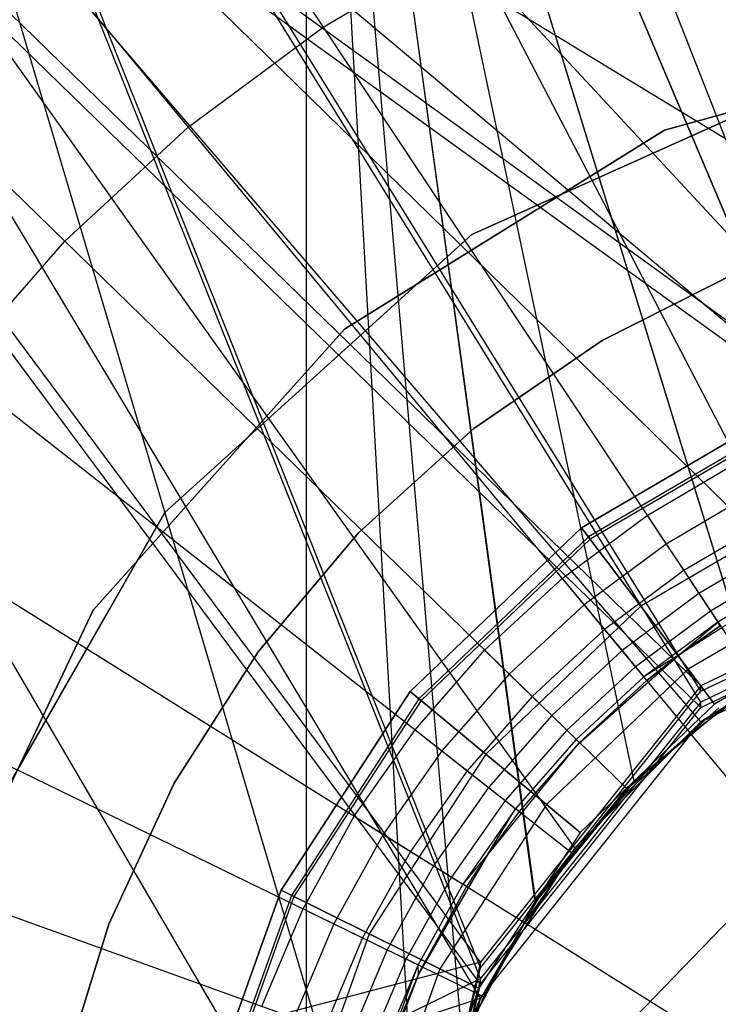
# Model space of a CAD drawing. Extents: x 0.1 to 16.1, y -3 to 3.
# Tile 38 of 65: x 7.636 to 7.9, y 0.128 to 0.5. Entities that reach past the tile are written whole.
import ezdxf

# ---------------------------------------------------------------- set-up
doc = ezdxf.new("R2010")
doc.units = 0
doc.header["$LTSCALE"] = 2.54
doc.layers.get('0').update_dxf_attribs({"color": 13, "linetype": 'CONTINUOUS'})

# ---------------------------------------------------------------- blocks, each defined once
blk = doc.blocks.new('DROPS_WOOD_D_PM_STL')
at = {"color": 0}
for p, q in [((7.80971, 0.14379, 16.34884), (7.31182, 0.81361, 16.38158)), ((7.31182, 0.81361, 16.38158), (7.89295, 0.24817, 16.34651)), ((8.14676, 0.3061, 16.34463), (7.31182, 0.81361, 16.38158)), ((8.14676, 0.3061, 16.34463), (7.31182, 0.81361, 16.38158)), ((8.01324, 0.3061, 16.34463), (7.31182, 0.81361, 16.38158)), ((8.01324, 0.3061, 16.34463), (7.31182, 0.81361, 16.38158)), ((7.31182, 0.81361, 16.38158), (7.89295, 0.24817, 16.34651)), ((7.80971, 0.14379, 16.34884), (7.31182, 0.81361, 16.38158)), ((7.80971, 0.14172, 20.35341), (7.54307, 0.81155, 20.38082)), ((7.54307, 0.81155, 20.38082), (7.78, 0.01156, 20.35547)), ((7.89295, 0.24611, 20.3487), (7.54307, 0.81155, 20.38082)), ((7.80971, 0.14172, 20.35341), (7.54307, 0.81155, 20.38082)), ((7.89295, 0.24611, 20.3487), (7.54307, 0.81155, 20.38082)), ((7.54307, 0.81155, 20.38082), (7.78, 0.01156, 20.35547)), ((8.01324, 0.29992, 28.3438), (7.54307, 0.80746, 28.30841)), ((8.01324, 0.29992, 28.3438), (7.54307, 0.80746, 28.30841)), ((7.89295, 0.24199, 28.33995), (7.54307, 0.80746, 28.30841)), ((7.80971, 0.13761, 28.33513), (7.54307, 0.80746, 28.30841)), ((7.89295, 0.24199, 28.33995), (7.54307, 0.80746, 28.30841)), ((7.80971, 0.13761, 28.33513), (7.54307, 0.80746, 28.30841)), ((7.80971, 0.13555, 32.3397), (7.31182, 0.8054, 32.30764)), ((7.31182, 0.8054, 32.30764), (7.78, 0.00538, 32.33857)), ((7.89295, 0.23993, 32.34214), (7.31182, 0.8054, 32.30764)), ((7.80971, 0.13555, 32.3397), (7.31182, 0.8054, 32.30764)), ((7.89295, 0.23993, 32.34214), (7.31182, 0.8054, 32.30764)), ((8.01324, 0.29786, 32.34407), (7.31182, 0.8054, 32.30764)), ((8.01324, 0.29786, 32.34407), (7.31182, 0.8054, 32.30764)), ((7.31182, 0.8054, 32.30764), (7.78, 0.00538, 32.33857)), ((7.94984, 0.27029, 32.35781), (7.40821, 0.8, 32.39413)), ((7.40821, 0.8, 32.39413), (8.01324, 0.29248, 32.35677)), ((7.40821, 0.8, 32.39413), (8.01324, 0.29248, 32.35677)), ((7.89295, 0.23455, 32.35932), (7.40821, 0.8, 32.39413)), ((7.94984, 0.27029, 32.35781), (7.40821, 0.8, 32.39413)), ((7.89295, 0.23455, 32.35932), (7.40821, 0.8, 32.39413)), ((7.84538, 0.18696, 32.36099), (7.40821, 0.8, 32.39413)), ((7.84538, 0.18696, 32.36099), (7.40821, 0.8, 32.39413)), ((7.80971, 0.13017, 32.36249), (7.40821, 0.8, 32.39413)), ((7.80971, 0.13017, 32.36249), (7.40821, 0.8, 32.39413)), ((7.91325, 0.24939, 20.85856), (7.74392, 0.8, 20.87076)), ((7.74392, 0.8, 20.87076), (7.96519, 0.27716, 20.85647)), ((7.74392, 0.8, 20.87076), (7.96519, 0.27716, 20.85647)), ((7.86787, 0.21213, 20.86102), (7.74392, 0.8, 20.87076)), ((7.91325, 0.24939, 20.85856), (7.74392, 0.8, 20.87076)), ((7.86787, 0.21213, 20.86102), (7.74392, 0.8, 20.87076)), ((7.83061, 0.16674, 20.86348), (7.74392, 0.8, 20.87076)), ((7.83061, 0.16674, 20.86348), (7.74392, 0.8, 20.87076)), ((7.80284, 0.11481, 20.86558), (7.74392, 0.8, 20.87076)), ((7.74392, 0.8, 27.83841), (7.78575, 0.05845, 27.8422)), ((7.74392, 0.8, 27.83841), (7.74392, 0, 27.83841)), ((7.80284, 0.11481, 27.84359), (7.74392, 0.8, 27.83841)), ((7.74392, 0.8, 27.83841), (7.78575, 0.05845, 27.8422)), ((7.83047, 0.16654, 27.84568), (7.74392, 0.8, 27.83841)), ((7.80284, 0.11481, 27.84359), (7.74392, 0.8, 27.83841)), ((7.83047, 0.16654, 27.84568), (7.74392, 0.8, 27.83841)), ((7.86787, 0.21213, 27.84815), (7.74392, 0.8, 27.83841)), ((7.86787, 0.21213, 27.84815), (7.74392, 0.8, 27.83841)), ((7.91324, 0.24938, 27.85061), (7.74392, 0.8, 27.83841)), ((7.96519, 0.27716, 27.8527), (7.74392, 0.8, 27.83841)), ((7.91324, 0.24938, 27.85061), (7.74392, 0.8, 27.83841)), ((7.96519, 0.27716, 27.8527), (7.74392, 0.8, 27.83841)), ((7.74392, 0.8, 20.87076), (7.74392, 0, 20.87076)), ((7.74392, 0.8, 20.87076), (7.74392, 0, 20.87076)), ((7.80284, 0.11481, 20.86558), (7.74392, 0.8, 20.87076)), ((7.74392, 0.8, 27.83841), (7.74392, 0, 27.83841)), ((7.58877, 0.7405, 2.286), (7.75035, 0.49692, 2.22278)), ((7.58877, 0.7405, 2.286), (7.75035, 0.49692, 2.22278)), ((7.51284, 0.68409, 2.286), (7.6994, 0.45907, 2.22278)), ((7.51284, 0.68409, 2.286), (7.6994, 0.45907, 2.22278)), ((7.44334, 0.61993, 2.286), (7.65276, 0.41601, 2.22278)), ((7.44334, 0.61993, 2.286), (7.65276, 0.41601, 2.22278)), ((7.86284, 0.55538, 2.22278), (7.9711, 0.27852, 2.19005)), ((7.86284, 0.55538, 2.22278), (7.9711, 0.27852, 2.19005)), ((7.75035, 0.49692, 2.22278), (7.80504, 0.52915, 2.22278)), ((7.75035, 0.49692, 2.22278), (7.80504, 0.52915, 2.22278)), ((7.80504, 0.52915, 2.22278), (7.94211, 0.26537, 2.19005)), ((7.80504, 0.52915, 2.22278), (7.94211, 0.26537, 2.19005)), ((7.6994, 0.45907, 2.22278), (7.75035, 0.49692, 2.22278)), ((7.6994, 0.45907, 2.22278), (7.75035, 0.49692, 2.22278)), ((7.75035, 0.49692, 2.22278), (7.91468, 0.24921, 2.19005)), ((7.75035, 0.49692, 2.22278), (7.91468, 0.24921, 2.19005)), ((8.01637, 0.49594, 213.39407), (7.87923, 0.45792, 213.39407)), ((7.87923, 0.45792, 213.47407), (8.01637, 0.49594, 213.47407)), ((7.87923, 0.45792, 213.47407), (8.01637, 0.49594, 213.47407)), ((8.01637, 0.49594, 213.39407), (7.87923, 0.45792, 213.39407)), ((7.80653, 0.41858, 16.033), (7.94926, 0.48261, 16.033)), ((7.94926, 0.48261, 15.973), (7.80653, 0.41858, 15.973)), ((7.80653, 0.41858, 16.033), (7.94926, 0.48261, 16.033)), ((7.94926, 0.48261, 15.973), (7.80653, 0.41858, 15.973)), ((7.65276, 0.41601, 2.22278), (7.6994, 0.45907, 2.22278)), ((7.65276, 0.41601, 2.22278), (7.6994, 0.45907, 2.22278)), ((7.6994, 0.45907, 2.22278), (7.88913, 0.23022, 2.19005)), ((7.6994, 0.45907, 2.22278), (7.88913, 0.23022, 2.19005)), ((7.75835, 0.38281, 213.47407), (7.87923, 0.45792, 213.47407)), ((7.87923, 0.45792, 213.39407), (7.75835, 0.38281, 213.39407)), ((7.75835, 0.38281, 213.47407), (7.87923, 0.45792, 213.47407)), ((7.87923, 0.45792, 213.39407), (7.75835, 0.38281, 213.39407)), ((7.87923, 0.45792, 213.39407), (7.87923, 0.45792, 213.47407)), ((7.87923, 0.45792, 213.39407), (7.87923, 0.45792, 213.47407)), ((7.69056, 0.31359, 16.033), (7.80653, 0.41858, 16.033)), ((7.80653, 0.41858, 15.973), (7.69056, 0.31359, 15.973)), ((7.69056, 0.31359, 16.033), (7.80653, 0.41858, 16.033)), ((7.80653, 0.41858, 15.973), (7.69056, 0.31359, 15.973)), ((7.80653, 0.41858, 16.033), (7.80653, 0.41858, 15.973)), ((7.80653, 0.41858, 16.033), (7.80653, 0.41858, 15.973)), ((7.61096, 0.36824, 2.22278), (7.65276, 0.41601, 2.22278)), ((7.61096, 0.36824, 2.22278), (7.65276, 0.41601, 2.22278)), ((7.65276, 0.41601, 2.22278), (7.86574, 0.20863, 2.19005)), ((7.65276, 0.41601, 2.22278), (7.86574, 0.20863, 2.19005)), ((7.90823, 0.40509, 28.35251), (7.85577, 0.37858, 28.35251)), ((7.85577, 0.37858, 27.85251), (7.90823, 0.40509, 27.85251)), ((7.90823, 0.40509, 28.35251), (7.85577, 0.37858, 28.35251)), ((7.85577, 0.37858, 27.85251), (7.90823, 0.40509, 27.85251)), ((7.90823, 0.40509, 20.86645), (7.85577, 0.37858, 20.86645)), ((7.85577, 0.37858, 20.36645), (7.90823, 0.40509, 20.36645)), ((7.90823, 0.40509, 20.86645), (7.85577, 0.37858, 20.86645)), ((7.85577, 0.37858, 20.36645), (7.90823, 0.40509, 20.36645)), ((7.75835, 0.38281, 213.39407), (7.66353, 0.27668, 213.39407)), ((7.66353, 0.27668, 213.47407), (7.75835, 0.38281, 213.47407)), ((7.66353, 0.27668, 213.47407), (7.75835, 0.38281, 213.47407)), ((7.75835, 0.38281, 213.39407), (7.66353, 0.27668, 213.39407)), ((7.75835, 0.38281, 213.39407), (7.75835, 0.38281, 213.47407)), ((7.75835, 0.38281, 213.39407), (7.75835, 0.38281, 213.47407)), ((7.85577, 0.37858, 28.35251), (7.80731, 0.34531, 28.35251)), ((7.80731, 0.34531, 27.85251), (7.85577, 0.37858, 27.85251)), ((7.85577, 0.37858, 28.35251), (7.80731, 0.34531, 28.35251)), ((7.80731, 0.34531, 27.85251), (7.85577, 0.37858, 27.85251)), ((7.85577, 0.37858, 20.86645), (7.80731, 0.34531, 20.86645)), ((7.80731, 0.34531, 20.36645), (7.85577, 0.37858, 20.36645)), ((7.85577, 0.37858, 20.86645), (7.80731, 0.34531, 20.86645)), ((7.80731, 0.34531, 20.36645), (7.85577, 0.37858, 20.36645)), ((7.85577, 0.37858, 28.35251), (7.85577, 0.37858, 27.85251)), ((7.85577, 0.37858, 28.35251), (7.85577, 0.37858, 27.85251)), ((7.85577, 0.37858, 20.86645), (7.85577, 0.37858, 20.36645)), ((7.85577, 0.37858, 20.86645), (7.85577, 0.37858, 20.36645)), ((7.61096, 0.36824, 2.22278), (7.84478, 0.18467, 2.19005)), ((7.61096, 0.36824, 2.22278), (7.84478, 0.18467, 2.19005)), ((7.84796, 0.30784, 213.38308), (7.92521, 0.35306, 213.38308)), ((7.92521, 0.35306, 213.30308), (7.84796, 0.30784, 213.30308)), ((7.84796, 0.30784, 213.47407), (7.92521, 0.35306, 213.47407)), ((7.92521, 0.35306, 213.30308), (7.84796, 0.30784, 213.30308)), ((7.84796, 0.30784, 213.47407), (7.92521, 0.35306, 213.47407)), ((7.92521, 0.35306, 213.39407), (7.84796, 0.30784, 213.39407)), ((7.92521, 0.35306, 213.39407), (7.84796, 0.30784, 213.39407)), ((7.84796, 0.30784, 213.38308), (7.92521, 0.35306, 213.38308)), ((7.92693, 0.34912, 213.39202), (7.85055, 0.30441, 213.39202)), ((7.92693, 0.34912, 213.39202), (7.85055, 0.30441, 213.39202)), ((7.92736, 0.34815, 213.38735), (7.85119, 0.30356, 213.38735)), ((7.92736, 0.34815, 213.38735), (7.85119, 0.30356, 213.38735)), ((7.80731, 0.34531, 28.35251), (7.76372, 0.30588, 28.35251)), ((7.76372, 0.30588, 27.85251), (7.80731, 0.34531, 27.85251)), ((7.80731, 0.34531, 28.35251), (7.76372, 0.30588, 28.35251)), ((7.76372, 0.30588, 27.85251), (7.80731, 0.34531, 27.85251)), ((7.80731, 0.34531, 20.86645), (7.76372, 0.30588, 20.86645)), ((7.76372, 0.30588, 20.36645), (7.80731, 0.34531, 20.36645)), ((7.80731, 0.34531, 20.86645), (7.76372, 0.30588, 20.86645)), ((7.76372, 0.30588, 20.36645), (7.80731, 0.34531, 20.36645)), ((7.80731, 0.34531, 28.35251), (7.80731, 0.34531, 27.85251)), ((7.80731, 0.34531, 28.35251), (7.80731, 0.34531, 27.85251)), ((7.80731, 0.34531, 20.86645), (7.80731, 0.34531, 20.36645)), ((7.80731, 0.34531, 20.86645), (7.80731, 0.34531, 20.36645)), ((7.8727, 0.31249, 16.33972), (7.90709, 0.33276, 16.33972)), ((7.8727, 0.31249, 16.33972), (7.90709, 0.33276, 16.33972)), ((7.91306, 0.32127, 16.33802), (7.87985, 0.30171, 16.33802)), ((7.91306, 0.32127, 16.33802), (7.87985, 0.30171, 16.33802)), ((7.57448, 0.3163, 2.22278), (7.82648, 0.15863, 2.19005)), ((7.57448, 0.3163, 2.22278), (7.82648, 0.15863, 2.19005)), ((7.9401, 0.31908, 213.31155), (7.87029, 0.27822, 213.31155)), ((7.9401, 0.31908, 213.31155), (7.87029, 0.27822, 213.31155)), ((7.9401, 0.31908, 213.4656), (7.87029, 0.27822, 213.4656)), ((7.9401, 0.31908, 213.4656), (7.87029, 0.27822, 213.4656)), ((7.61272, 0.1779, 16.033), (7.69056, 0.31359, 16.033)), ((7.69056, 0.31359, 15.973), (7.61272, 0.1779, 15.973)), ((7.61272, 0.1779, 16.033), (7.69056, 0.31359, 16.033)), ((7.69056, 0.31359, 15.973), (7.61272, 0.1779, 15.973)), ((7.69056, 0.31359, 16.033), (7.69056, 0.31359, 15.973)), ((7.69056, 0.31359, 16.033), (7.69056, 0.31359, 15.973)), ((7.84066, 0.28869, 16.33972), (7.8727, 0.31249, 16.33972)), ((7.84066, 0.28869, 16.33972), (7.8727, 0.31249, 16.33972)), ((7.8727, 0.31249, 16.33972), (7.87985, 0.30171, 16.33802)), ((7.8727, 0.31249, 16.33972), (7.87985, 0.30171, 16.33802)), ((7.91862, 0.31057, 16.33303), (7.88652, 0.29166, 16.33303)), ((7.91862, 0.31057, 16.33303), (7.88652, 0.29166, 16.33303)), ((7.76372, 0.30588, 28.35251), (7.72577, 0.261, 28.35251)), ((7.72577, 0.261, 27.85251), (7.76372, 0.30588, 27.85251)), ((7.76372, 0.30588, 28.35251), (7.72577, 0.261, 28.35251)), ((7.72577, 0.261, 27.85251), (7.76372, 0.30588, 27.85251)), ((7.76372, 0.30588, 20.86645), (7.72577, 0.261, 20.86645)), ((7.72577, 0.261, 20.36645), (7.76372, 0.30588, 20.36645)), ((7.76372, 0.30588, 20.86645), (7.72577, 0.261, 20.86645)), ((7.72577, 0.261, 20.36645), (7.76372, 0.30588, 20.36645)), ((7.76372, 0.30588, 28.35251), (7.76372, 0.30588, 27.85251)), ((7.76372, 0.30588, 28.35251), (7.76372, 0.30588, 27.85251)), ((7.76372, 0.30588, 20.86645), (7.76372, 0.30588, 20.36645)), ((7.76372, 0.30588, 20.86645), (7.76372, 0.30588, 20.36645)), ((7.78322, 0.24603, 213.38308), (7.84796, 0.30784, 213.38308)), ((7.84796, 0.30784, 213.30308), (7.78322, 0.24603, 213.30308)), ((7.78322, 0.24603, 213.47407), (7.84796, 0.30784, 213.47407)), ((7.84796, 0.30784, 213.30308), (7.78322, 0.24603, 213.30308)), ((7.78322, 0.24603, 213.47407), (7.84796, 0.30784, 213.47407)), ((7.84796, 0.30784, 213.39407), (7.78322, 0.24603, 213.39407)), ((7.84796, 0.30784, 213.39407), (7.78322, 0.24603, 213.39407)), ((7.78322, 0.24603, 213.38308), (7.84796, 0.30784, 213.38308)), ((7.87029, 0.27822, 213.31155), (7.84796, 0.30784, 213.30308)), ((7.87029, 0.27822, 213.31155), (7.84796, 0.30784, 213.30308)), ((7.84796, 0.30784, 213.47407), (7.87029, 0.27822, 213.4656)), ((7.84796, 0.30784, 213.47407), (7.87029, 0.27822, 213.4656)), ((7.84796, 0.30784, 213.39407), (7.85055, 0.30441, 213.39202)), ((7.84796, 0.30784, 213.39407), (7.85055, 0.30441, 213.39202)), ((7.85119, 0.30356, 213.38735), (7.84796, 0.30784, 213.38308)), ((7.85119, 0.30356, 213.38735), (7.84796, 0.30784, 213.38308)), ((8.01324, 0.3061, 16.34463), (7.89295, 0.24817, 16.34651)), ((8.01324, 0.3061, 16.34463), (7.89295, 0.24817, 16.34651)), ((7.85055, 0.30441, 213.39202), (7.78653, 0.24329, 213.39202)), ((7.85055, 0.30441, 213.39202), (7.78653, 0.24329, 213.39202)), ((7.85119, 0.30356, 213.38735), (7.78735, 0.24261, 213.38735)), ((7.85119, 0.30356, 213.38735), (7.78735, 0.24261, 213.38735)), ((7.87985, 0.30171, 16.33802), (7.84892, 0.27873, 16.33802)), ((7.87985, 0.30171, 16.33802), (7.84892, 0.27873, 16.33802)), ((7.85055, 0.30441, 213.39202), (7.85119, 0.30356, 213.38735)), ((7.85055, 0.30441, 213.39202), (7.85119, 0.30356, 213.38735)), ((7.87985, 0.30171, 16.33802), (7.88652, 0.29166, 16.33303)), ((7.87985, 0.30171, 16.33802), (7.88652, 0.29166, 16.33303)), ((7.92339, 0.30138, 16.32508), (7.89224, 0.28303, 16.32508)), ((7.92339, 0.30138, 16.32508), (7.89224, 0.28303, 16.32508)), ((7.89295, 0.24611, 20.3487), (8.01324, 0.30404, 20.34491)), ((7.89295, 0.24611, 20.3487), (8.01324, 0.30404, 20.34491)), ((8.01324, 0.29992, 28.3438), (7.89295, 0.24199, 28.33995)), ((8.01324, 0.29992, 28.3438), (7.89295, 0.24199, 28.33995)), ((7.89295, 0.23993, 32.34214), (8.01324, 0.29786, 32.34407)), ((7.89295, 0.23993, 32.34214), (8.01324, 0.29786, 32.34407)), ((7.92706, 0.29433, 16.31472), (7.89664, 0.27641, 16.31472)), ((7.92706, 0.29433, 16.31472), (7.89664, 0.27641, 16.31472)), ((7.88652, 0.29166, 16.33303), (7.85661, 0.26944, 16.33303)), ((7.88652, 0.29166, 16.33303), (7.85661, 0.26944, 16.33303)), ((7.88652, 0.29166, 16.33303), (7.89224, 0.28303, 16.32508)), ((7.88652, 0.29166, 16.33303), (7.89224, 0.28303, 16.32508)), ((7.95205, 0.29184, 213.33528), (7.8882, 0.25446, 213.33528)), ((7.95205, 0.29184, 213.33528), (7.8882, 0.25446, 213.33528)), ((7.95205, 0.29184, 213.44189), (7.8882, 0.25446, 213.44189)), ((7.95205, 0.29184, 213.44189), (7.8882, 0.25446, 213.44189)), ((7.89295, 0.23455, 38.3564), (8.01324, 0.29248, 38.3564)), ((7.89295, 0.23455, 38.3564), (8.01324, 0.29248, 38.3564)), ((7.81133, 0.26161, 16.33972), (7.84066, 0.28869, 16.33972)), ((7.81133, 0.26161, 16.33972), (7.84066, 0.28869, 16.33972)), ((7.84066, 0.28869, 16.33972), (7.84892, 0.27873, 16.33802)), ((7.84066, 0.28869, 16.33972), (7.84892, 0.27873, 16.33802)), ((7.92896, 0.28777, 16.03972), (7.88476, 0.25982, 16.03972)), ((7.92896, 0.28777, 16.03972), (7.88476, 0.25982, 16.03972)), ((7.92936, 0.2899, 16.30267), (7.8994, 0.27225, 16.30267)), ((7.92936, 0.2899, 16.30267), (7.8994, 0.27225, 16.30267)), ((7.89224, 0.28303, 16.32508), (7.86322, 0.26147, 16.32508)), ((7.89224, 0.28303, 16.32508), (7.86322, 0.26147, 16.32508)), ((7.89224, 0.28303, 16.32508), (7.89664, 0.27641, 16.31472)), ((7.89224, 0.28303, 16.32508), (7.89664, 0.27641, 16.31472)), ((7.66353, 0.27668, 213.39407), (7.60245, 0.14814, 213.39407)), ((7.60245, 0.14814, 213.47407), (7.66353, 0.27668, 213.47407)), ((7.60245, 0.14814, 213.47407), (7.66353, 0.27668, 213.47407)), ((7.66353, 0.27668, 213.39407), (7.60245, 0.14814, 213.39407)), ((7.66353, 0.27668, 213.39407), (7.66353, 0.27668, 213.47407)), ((7.66353, 0.27668, 213.39407), (7.66353, 0.27668, 213.47407)), ((7.87029, 0.27822, 213.31155), (7.81178, 0.22236, 213.31155)), ((7.87029, 0.27822, 213.31155), (7.81178, 0.22236, 213.31155)), ((7.87029, 0.27822, 213.4656), (7.81178, 0.22236, 213.4656)), ((7.87029, 0.27822, 213.4656), (7.81178, 0.22236, 213.4656)), ((7.84892, 0.27873, 16.33802), (7.8206, 0.25258, 16.33802)), ((7.84892, 0.27873, 16.33802), (7.8206, 0.25258, 16.33802)), ((7.84892, 0.27873, 16.33802), (7.85661, 0.26944, 16.33303)), ((7.84892, 0.27873, 16.33802), (7.85661, 0.26944, 16.33303)), ((7.89664, 0.27641, 16.31472), (7.8683, 0.25535, 16.31472)), ((7.89664, 0.27641, 16.31472), (7.8683, 0.25535, 16.31472)), ((7.8882, 0.25446, 213.33528), (7.87029, 0.27822, 213.31155)), ((7.8882, 0.25446, 213.33528), (7.87029, 0.27822, 213.31155)), ((7.87029, 0.27822, 213.4656), (7.8882, 0.25446, 213.44189)), ((7.87029, 0.27822, 213.4656), (7.8882, 0.25446, 213.44189)), ((7.89664, 0.27641, 16.31472), (7.8994, 0.27225, 16.30267)), ((7.89664, 0.27641, 16.31472), (7.8994, 0.27225, 16.30267)), ((7.95868, 0.27672, 213.36956), (7.89813, 0.24128, 213.36956)), ((7.95868, 0.27672, 213.36956), (7.89813, 0.24128, 213.36956)), ((7.95868, 0.27672, 213.40759), (7.89813, 0.24128, 213.40759)), ((7.95868, 0.27672, 213.40759), (7.89813, 0.24128, 213.40759)), ((7.8994, 0.27225, 16.30267), (7.87148, 0.25151, 16.30267)), ((7.8994, 0.27225, 16.30267), (7.87148, 0.25151, 16.30267)), ((7.88476, 0.25982, 16.28972), (7.8994, 0.27225, 16.30267)), ((7.88476, 0.25982, 16.28972), (7.8994, 0.27225, 16.30267)), ((7.90034, 0.27083, 16.28972), (7.8994, 0.27225, 16.30267)), ((7.90034, 0.27083, 16.28972), (7.8994, 0.27225, 16.30267)), ((7.85661, 0.26944, 16.33303), (7.82924, 0.24417, 16.33303)), ((7.85661, 0.26944, 16.33303), (7.82924, 0.24417, 16.33303)), ((7.85661, 0.26944, 16.33303), (7.86322, 0.26147, 16.32508)), ((7.85661, 0.26944, 16.33303), (7.86322, 0.26147, 16.32508)), ((7.88476, 0.25982, 16.03972), (7.90034, 0.27083, 16.28972)), ((7.90034, 0.27083, 16.28972), (7.88476, 0.25982, 16.28972)), ((7.88476, 0.25982, 16.03972), (7.90034, 0.27083, 16.28972)), ((7.90034, 0.27083, 16.28972), (7.88476, 0.25982, 16.28972)), ((7.94984, 0.27029, 32.35781), (7.89295, 0.23455, 32.35932)), ((7.89295, 0.23455, 38.3564), (7.94984, 0.27029, 32.35781)), ((7.89295, 0.23455, 38.3564), (7.94984, 0.27029, 32.35781)), ((7.94984, 0.27029, 32.35781), (7.89295, 0.23455, 32.35932)), ((7.54372, 0.26078, 2.22278), (7.81105, 0.13078, 2.19005)), ((7.54372, 0.26078, 2.22278), (7.81105, 0.13078, 2.19005)), ((7.72577, 0.261, 28.35251), (7.69414, 0.21146, 28.35251)), ((7.69414, 0.21146, 27.85251), (7.72577, 0.261, 27.85251)), ((7.72577, 0.261, 28.35251), (7.69414, 0.21146, 28.35251)), ((7.69414, 0.21146, 27.85251), (7.72577, 0.261, 27.85251)), ((7.72577, 0.261, 20.86645), (7.69414, 0.21146, 20.86645)), ((7.69414, 0.21146, 20.36645), (7.72577, 0.261, 20.36645)), ((7.72577, 0.261, 20.86645), (7.69414, 0.21146, 20.86645)), ((7.69414, 0.21146, 20.36645), (7.72577, 0.261, 20.36645)), ((7.72577, 0.261, 28.35251), (7.72577, 0.261, 27.85251)), ((7.72577, 0.261, 28.35251), (7.72577, 0.261, 27.85251)), ((7.72577, 0.261, 20.86645), (7.72577, 0.261, 20.36645)), ((7.72577, 0.261, 20.86645), (7.72577, 0.261, 20.36645)), ((7.78504, 0.23157, 16.33972), (7.81133, 0.26161, 16.33972)), ((7.78504, 0.23157, 16.33972), (7.81133, 0.26161, 16.33972)), ((7.81133, 0.26161, 16.33972), (7.8206, 0.25258, 16.33802)), ((7.81133, 0.26161, 16.33972), (7.8206, 0.25258, 16.33802)), ((7.86322, 0.26147, 16.32508), (7.83666, 0.23695, 16.32508)), ((7.86322, 0.26147, 16.32508), (7.83666, 0.23695, 16.32508)), ((7.86322, 0.26147, 16.32508), (7.8683, 0.25535, 16.31472)), ((7.86322, 0.26147, 16.32508), (7.8683, 0.25535, 16.31472)), ((7.88476, 0.25982, 16.03972), (7.84561, 0.22514, 16.03972)), ((7.88476, 0.25982, 16.03972), (7.84561, 0.22514, 16.03972)), ((7.84715, 0.22673, 16.28972), (7.88476, 0.25982, 16.03972)), ((7.84715, 0.22673, 16.28972), (7.88476, 0.25982, 16.03972)), ((7.88476, 0.25982, 16.28972), (7.87148, 0.25151, 16.30267)), ((7.88476, 0.25982, 16.28972), (7.87148, 0.25151, 16.30267)), ((7.88476, 0.25982, 16.28972), (7.87257, 0.2502, 16.28972)), ((7.87257, 0.2502, 16.28972), (7.88476, 0.25982, 16.03972)), ((7.87257, 0.2502, 16.28972), (7.88476, 0.25982, 16.03972)), ((7.88476, 0.25982, 16.28972), (7.87257, 0.2502, 16.28972)), ((7.88476, 0.25982, 16.03972), (7.88476, 0.25982, 16.28972)), ((7.88476, 0.25982, 16.03972), (7.88476, 0.25982, 16.28972)), ((7.8882, 0.25446, 213.33528), (7.83468, 0.20337, 213.33528)), ((7.8882, 0.25446, 213.33528), (7.83468, 0.20337, 213.33528)), ((7.8882, 0.25446, 213.44189), (7.83468, 0.20337, 213.44189)), ((7.8882, 0.25446, 213.44189), (7.83468, 0.20337, 213.44189)), ((7.8683, 0.25535, 16.31472), (7.84235, 0.2314, 16.31472)), ((7.8683, 0.25535, 16.31472), (7.84235, 0.2314, 16.31472)), ((7.8683, 0.25535, 16.31472), (7.87148, 0.25151, 16.30267)), ((7.8683, 0.25535, 16.31472), (7.87148, 0.25151, 16.30267)), ((7.89813, 0.24128, 213.36956), (7.8882, 0.25446, 213.33528)), ((7.89813, 0.24128, 213.36956), (7.8882, 0.25446, 213.33528)), ((7.8882, 0.25446, 213.44189), (7.89813, 0.24128, 213.40759)), ((7.8882, 0.25446, 213.44189), (7.89813, 0.24128, 213.40759)), ((7.8206, 0.25258, 16.33802), (7.79522, 0.22358, 16.33802)), ((7.8206, 0.25258, 16.33802), (7.79522, 0.22358, 16.33802)), ((7.8206, 0.25258, 16.33802), (7.82924, 0.24417, 16.33303)), ((7.8206, 0.25258, 16.33802), (7.82924, 0.24417, 16.33303)), ((7.87148, 0.25151, 16.30267), (7.84593, 0.22792, 16.30267)), ((7.87148, 0.25151, 16.30267), (7.84593, 0.22792, 16.30267)), ((7.87257, 0.2502, 16.28972), (7.84715, 0.22673, 16.28972)), ((7.87257, 0.2502, 16.28972), (7.84715, 0.22673, 16.28972)), ((7.91325, 0.24939, 20.85856), (7.86787, 0.21213, 20.86102)), ((7.91325, 0.24939, 20.85856), (7.86787, 0.21213, 20.86102)), ((7.86787, 0.21213, 27.84815), (7.91324, 0.24938, 27.85061)), ((7.86787, 0.21213, 27.84815), (7.91324, 0.24938, 27.85061)), ((7.87257, 0.2502, 16.28972), (7.87148, 0.25151, 16.30267)), ((7.87257, 0.2502, 16.28972), (7.87148, 0.25151, 16.30267)), ((7.88913, 0.23022, 2.19005), (7.91468, 0.24921, 2.19005)), ((7.88913, 0.23022, 2.19005), (7.91468, 0.24921, 2.19005)), ((7.73448, 0.17096, 213.38308), (7.78322, 0.24603, 213.38308)), ((7.78322, 0.24603, 213.30308), (7.73448, 0.17096, 213.30308)), ((7.73448, 0.17096, 213.47407), (7.78322, 0.24603, 213.47407)), ((7.78322, 0.24603, 213.30308), (7.73448, 0.17096, 213.30308)), ((7.73448, 0.17096, 213.47407), (7.78322, 0.24603, 213.47407)), ((7.78322, 0.24603, 213.39407), (7.73448, 0.17096, 213.39407)), ((7.78322, 0.24603, 213.39407), (7.73448, 0.17096, 213.39407)), ((7.73448, 0.17096, 213.38308), (7.78322, 0.24603, 213.38308)), ((7.81178, 0.22236, 213.31155), (7.78322, 0.24603, 213.30308)), ((7.81178, 0.22236, 213.31155), (7.78322, 0.24603, 213.30308)), ((7.78322, 0.24603, 213.47407), (7.81178, 0.22236, 213.4656)), ((7.78322, 0.24603, 213.47407), (7.81178, 0.22236, 213.4656)), ((7.78653, 0.24329, 213.39202), (7.78322, 0.24603, 213.39407)), ((7.78653, 0.24329, 213.39202), (7.78322, 0.24603, 213.39407)), ((7.78322, 0.24603, 213.38308), (7.78735, 0.24261, 213.38735)), ((7.78322, 0.24603, 213.38308), (7.78735, 0.24261, 213.38735)), ((7.89295, 0.24817, 16.34651), (7.80971, 0.14379, 16.34884)), ((7.89295, 0.24817, 16.34651), (7.80971, 0.14379, 16.34884)), ((7.80971, 0.14172, 20.35341), (7.89295, 0.24611, 20.3487)), ((7.80971, 0.14172, 20.35341), (7.89295, 0.24611, 20.3487)), ((7.89295, 0.24611, 20.3487), (7.89295, 0.24817, 16.34651)), ((7.89295, 0.24611, 20.3487), (7.89295, 0.24817, 16.34651)), ((7.78653, 0.24329, 213.39202), (7.73833, 0.16905, 213.39202)), ((7.78653, 0.24329, 213.39202), (7.73833, 0.16905, 213.39202)), ((7.78735, 0.24261, 213.38735), (7.73929, 0.16858, 213.38735)), ((7.78735, 0.24261, 213.38735), (7.73929, 0.16858, 213.38735)), ((7.78735, 0.24261, 213.38735), (7.78653, 0.24329, 213.39202)), ((7.78735, 0.24261, 213.38735), (7.78653, 0.24329, 213.39202)), ((7.82924, 0.24417, 16.33303), (7.80471, 0.21613, 16.33303)), ((7.82924, 0.24417, 16.33303), (7.80471, 0.21613, 16.33303)), ((7.89295, 0.24199, 28.33995), (7.80971, 0.13761, 28.33513)), ((7.89295, 0.24199, 28.33995), (7.80971, 0.13761, 28.33513)), ((7.82924, 0.24417, 16.33303), (7.83666, 0.23695, 16.32508)), ((7.82924, 0.24417, 16.33303), (7.83666, 0.23695, 16.32508)), ((7.89295, 0.23993, 32.34214), (7.89295, 0.24199, 28.33995)), ((7.89295, 0.23993, 32.34214), (7.89295, 0.24199, 28.33995)), ((7.80971, 0.13555, 32.3397), (7.89295, 0.23993, 32.34214)), ((7.80971, 0.13555, 32.3397), (7.89295, 0.23993, 32.34214)), ((7.89813, 0.24128, 213.36956), (7.84739, 0.19283, 213.36956)), ((7.89813, 0.24128, 213.40759), (7.84739, 0.19283, 213.40759)), ((7.89813, 0.24128, 213.36956), (7.84739, 0.19283, 213.36956)), ((7.89813, 0.24128, 213.40759), (7.84739, 0.19283, 213.40759)), ((7.86364, 0.20782, 28.35251), (7.89978, 0.23983, 28.35251)), ((7.89978, 0.23983, 27.85251), (7.86364, 0.20782, 27.85251)), ((7.89978, 0.23983, 27.85251), (7.86364, 0.20782, 27.85251)), ((7.86364, 0.20782, 28.35251), (7.89978, 0.23983, 28.35251)), ((7.86364, 0.20782, 20.86645), (7.89978, 0.23983, 20.86645)), ((7.89978, 0.23983, 20.36645), (7.86364, 0.20782, 20.36645)), ((7.89978, 0.23983, 20.36645), (7.86364, 0.20782, 20.36645)), ((7.86364, 0.20782, 20.86645), (7.89978, 0.23983, 20.86645)), ((7.89813, 0.24128, 213.40759), (7.89813, 0.24128, 213.36956)), ((7.89813, 0.24128, 213.40759), (7.89813, 0.24128, 213.36956)), ((7.80971, 0.13017, 38.3564), (7.89295, 0.23455, 38.3564)), ((7.80971, 0.13017, 32.36249), (7.89295, 0.23455, 38.3564)), ((7.80971, 0.13017, 38.3564), (7.89295, 0.23455, 38.3564)), ((7.80971, 0.13017, 32.36249), (7.89295, 0.23455, 38.3564)), ((7.83666, 0.23695, 16.32508), (7.81285, 0.20974, 16.32508)), ((7.83666, 0.23695, 16.32508), (7.81285, 0.20974, 16.32508)), ((7.83666, 0.23695, 16.32508), (7.84235, 0.2314, 16.31472)), ((7.83666, 0.23695, 16.32508), (7.84235, 0.2314, 16.31472)), ((7.89295, 0.23455, 32.35932), (7.84538, 0.18696, 32.36099)), ((7.84538, 0.18696, 32.36099), (7.89295, 0.23455, 38.3564)), ((7.84538, 0.18696, 32.36099), (7.89295, 0.23455, 38.3564)), ((7.89295, 0.23455, 32.35932), (7.84538, 0.18696, 32.36099)), ((7.89295, 0.23455, 38.3564), (7.89295, 0.23455, 32.35932)), ((7.89295, 0.23455, 38.3564), (7.89295, 0.23455, 32.35932)), ((7.7621, 0.19891, 16.33972), (7.78504, 0.23157, 16.33972)), ((7.7621, 0.19891, 16.33972), (7.78504, 0.23157, 16.33972)), ((7.78504, 0.23157, 16.33972), (7.79522, 0.22358, 16.33802)), ((7.78504, 0.23157, 16.33972), (7.79522, 0.22358, 16.33802)), ((7.84235, 0.2314, 16.31472), (7.8191, 0.20483, 16.31472)), ((7.84235, 0.2314, 16.31472), (7.8191, 0.20483, 16.31472)), ((7.84235, 0.2314, 16.31472), (7.84593, 0.22792, 16.30267)), ((7.84235, 0.2314, 16.31472), (7.84593, 0.22792, 16.30267)), ((7.84593, 0.22792, 16.30267), (7.82303, 0.20175, 16.30267)), ((7.84593, 0.22792, 16.30267), (7.82303, 0.20175, 16.30267)), ((7.84715, 0.22673, 16.28972), (7.84593, 0.22792, 16.30267)), ((7.84715, 0.22673, 16.28972), (7.84593, 0.22792, 16.30267)), ((7.86574, 0.20863, 2.19005), (7.88913, 0.23022, 2.19005)), ((7.86574, 0.20863, 2.19005), (7.88913, 0.23022, 2.19005)), ((8.08, 0, 2.18815), (7.88913, 0.23022, 2.19005)), ((8.08, 0, 2.18815), (7.88913, 0.23022, 2.19005)), ((7.79522, 0.22358, 16.33802), (7.77307, 0.19204, 16.33802)), ((7.79522, 0.22358, 16.33802), (7.77307, 0.19204, 16.33802)), ((7.79522, 0.22358, 16.33802), (7.80471, 0.21613, 16.33303)), ((7.79522, 0.22358, 16.33802), (7.80471, 0.21613, 16.33303)), ((7.84561, 0.22514, 16.03972), (7.81253, 0.18462, 16.03972)), ((7.84561, 0.22514, 16.03972), (7.81253, 0.18462, 16.03972)), ((7.84715, 0.22673, 16.28972), (7.82437, 0.2007, 16.28972)), ((7.84715, 0.22673, 16.28972), (7.82437, 0.2007, 16.28972)), ((7.84561, 0.22514, 16.03972), (7.82437, 0.2007, 16.28972)), ((7.84561, 0.22514, 16.03972), (7.82437, 0.2007, 16.28972)), ((7.84715, 0.22673, 16.28972), (7.84561, 0.22514, 16.03972)), ((7.84715, 0.22673, 16.28972), (7.84561, 0.22514, 16.03972)), ((7.81178, 0.22236, 213.31155), (7.76773, 0.15451, 213.31155)), ((7.81178, 0.22236, 213.31155), (7.76773, 0.15451, 213.31155)), ((7.81178, 0.22236, 213.4656), (7.76773, 0.15451, 213.4656)), ((7.81178, 0.22236, 213.4656), (7.76773, 0.15451, 213.4656)), ((7.83468, 0.20337, 213.33528), (7.81178, 0.22236, 213.31155)), ((7.83468, 0.20337, 213.33528), (7.81178, 0.22236, 213.31155)), ((7.81178, 0.22236, 213.4656), (7.83468, 0.20337, 213.44189)), ((7.81178, 0.22236, 213.4656), (7.83468, 0.20337, 213.44189)), ((7.80471, 0.21613, 16.33303), (7.78329, 0.18565, 16.33303)), ((7.80471, 0.21613, 16.33303), (7.78329, 0.18565, 16.33303)), ((7.80471, 0.21613, 16.33303), (7.81285, 0.20974, 16.32508)), ((7.80471, 0.21613, 16.33303), (7.81285, 0.20974, 16.32508)), ((7.83047, 0.16654, 27.84568), (7.86787, 0.21213, 27.84815)), ((7.83047, 0.16654, 27.84568), (7.86787, 0.21213, 27.84815)), ((7.86787, 0.21213, 20.86102), (7.83061, 0.16674, 20.86348)), ((7.86787, 0.21213, 20.86102), (7.83061, 0.16674, 20.86348)), ((7.86787, 0.21213, 27.84815), (7.86787, 0.21213, 20.86102)), ((7.86787, 0.21213, 27.84815), (7.86787, 0.21213, 20.86102)), ((7.69414, 0.21146, 28.35251), (7.6694, 0.15814, 28.35251)), ((7.6694, 0.15814, 27.85251), (7.69414, 0.21146, 27.85251)), ((7.69414, 0.21146, 28.35251), (7.6694, 0.15814, 28.35251)), ((7.6694, 0.15814, 27.85251), (7.69414, 0.21146, 27.85251)), ((7.69414, 0.21146, 20.86645), (7.6694, 0.15814, 20.86645)), ((7.6694, 0.15814, 20.36645), (7.69414, 0.21146, 20.36645)), ((7.69414, 0.21146, 20.86645), (7.6694, 0.15814, 20.86645)), ((7.6694, 0.15814, 20.36645), (7.69414, 0.21146, 20.36645)), ((7.69414, 0.21146, 28.35251), (7.69414, 0.21146, 27.85251)), ((7.69414, 0.21146, 28.35251), (7.69414, 0.21146, 27.85251)), ((7.69414, 0.21146, 20.86645), (7.69414, 0.21146, 20.36645)), ((7.69414, 0.21146, 20.86645), (7.69414, 0.21146, 20.36645)), ((7.81285, 0.20974, 16.32508), (7.79207, 0.18015, 16.32508)), ((7.81285, 0.20974, 16.32508), (7.79207, 0.18015, 16.32508)), ((7.81285, 0.20974, 16.32508), (7.8191, 0.20483, 16.31472)), ((7.81285, 0.20974, 16.32508), (7.8191, 0.20483, 16.31472)), ((7.84478, 0.18467, 2.19005), (7.86574, 0.20863, 2.19005)), ((7.84478, 0.18467, 2.19005), (7.86574, 0.20863, 2.19005)), ((7.8191, 0.20483, 16.31472), (7.79881, 0.17594, 16.31472)), ((7.8191, 0.20483, 16.31472), (7.79881, 0.17594, 16.31472)), ((7.8191, 0.20483, 16.31472), (7.82303, 0.20175, 16.30267)), ((7.8191, 0.20483, 16.31472), (7.82303, 0.20175, 16.30267)), ((7.8331, 0.17042, 28.35251), (7.86364, 0.20782, 28.35251)), ((7.86364, 0.20782, 27.85251), (7.8331, 0.17042, 27.85251)), ((7.86364, 0.20782, 27.85251), (7.8331, 0.17042, 27.85251)), ((7.8331, 0.17042, 28.35251), (7.86364, 0.20782, 28.35251)), ((7.8331, 0.17042, 20.86645), (7.86364, 0.20782, 20.86645)), ((7.86364, 0.20782, 20.36645), (7.8331, 0.17042, 20.36645)), ((7.86364, 0.20782, 20.36645), (7.8331, 0.17042, 20.36645)), ((7.8331, 0.17042, 20.86645), (7.86364, 0.20782, 20.86645)), ((7.86364, 0.20782, 27.85251), (7.86364, 0.20782, 28.35251)), ((7.86364, 0.20782, 27.85251), (7.86364, 0.20782, 28.35251)), ((7.86364, 0.20782, 20.36645), (7.86364, 0.20782, 20.86645)), ((7.86364, 0.20782, 20.36645), (7.86364, 0.20782, 20.86645)), ((7.94949, 0.20735, 215.55796), (7.86808, 0.12295, 215.55796)), ((7.86808, 0.12295, 14.55795), (7.94949, 0.20735, 14.55795)), ((7.94949, 0.20735, 215.55796), (7.86808, 0.12295, 215.55796)), ((7.86808, 0.12295, 14.55795), (7.94949, 0.20735, 14.55795)), ((7.51904, 0.2023, 2.22278), (7.79868, 0.10145, 2.19005)), ((7.51904, 0.2023, 2.22278), (7.79868, 0.10145, 2.19005)), ((7.83468, 0.20337, 213.33528), (7.79439, 0.14131, 213.33528)), ((7.83468, 0.20337, 213.33528), (7.79439, 0.14131, 213.33528)), ((7.83468, 0.20337, 213.44189), (7.79439, 0.14131, 213.44189)), ((7.83468, 0.20337, 213.44189), (7.79439, 0.14131, 213.44189)), ((7.82303, 0.20175, 16.30267), (7.80304, 0.17329, 16.30267)), ((7.82303, 0.20175, 16.30267), (7.80304, 0.17329, 16.30267)), ((7.81253, 0.18462, 16.28972), (7.82303, 0.20175, 16.30267)), ((7.81253, 0.18462, 16.28972), (7.82303, 0.20175, 16.30267)), ((7.82437, 0.2007, 16.28972), (7.82303, 0.20175, 16.30267)), ((7.82437, 0.2007, 16.28972), (7.82303, 0.20175, 16.30267)), ((7.84739, 0.19283, 213.36956), (7.83468, 0.20337, 213.33528)), ((7.84739, 0.19283, 213.36956), (7.83468, 0.20337, 213.33528)), ((7.83468, 0.20337, 213.44189), (7.84739, 0.19283, 213.40759)), ((7.83468, 0.20337, 213.44189), (7.84739, 0.19283, 213.40759)), ((7.74276, 0.16399, 16.33972), (7.7621, 0.19891, 16.33972)), ((7.74276, 0.16399, 16.33972), (7.7621, 0.19891, 16.33972)), ((7.7621, 0.19891, 16.33972), (7.77307, 0.19204, 16.33802)), ((7.7621, 0.19891, 16.33972), (7.77307, 0.19204, 16.33802)), ((7.82437, 0.2007, 16.28972), (7.81253, 0.18462, 16.03972)), ((7.82437, 0.2007, 16.28972), (7.81253, 0.18462, 16.03972)), ((7.82437, 0.2007, 16.28972), (7.81253, 0.18462, 16.28972)), ((7.82437, 0.2007, 16.28972), (7.81253, 0.18462, 16.28972)), ((7.77307, 0.19204, 16.33802), (7.7544, 0.15833, 16.33802)), ((7.77307, 0.19204, 16.33802), (7.7544, 0.15833, 16.33802)), ((7.77307, 0.19204, 16.33802), (7.78329, 0.18565, 16.33303)), ((7.77307, 0.19204, 16.33802), (7.78329, 0.18565, 16.33303)), ((7.84739, 0.19283, 213.36956), (7.80919, 0.13399, 213.36956)), ((7.84739, 0.19283, 213.40759), (7.80919, 0.13399, 213.40759)), ((7.84739, 0.19283, 213.36956), (7.80919, 0.13399, 213.36956)), ((7.84739, 0.19283, 213.40759), (7.80919, 0.13399, 213.40759)), ((7.84739, 0.19283, 213.40759), (7.84739, 0.19283, 213.36956)), ((7.84739, 0.19283, 213.40759), (7.84739, 0.19283, 213.36956)), ((7.84538, 0.18696, 32.36099), (7.80971, 0.13017, 32.36249)), ((7.84538, 0.18696, 32.36099), (7.80971, 0.13017, 32.36249)), ((7.78329, 0.18565, 16.33303), (7.76524, 0.15306, 16.33303)), ((7.78329, 0.18565, 16.33303), (7.76524, 0.15306, 16.33303)), ((7.78329, 0.18565, 16.33303), (7.79207, 0.18015, 16.32508)), ((7.78329, 0.18565, 16.33303), (7.79207, 0.18015, 16.32508)), ((7.81253, 0.18462, 16.03972), (7.78638, 0.13933, 16.03972)), ((7.81253, 0.18462, 16.03972), (7.78638, 0.13933, 16.03972)), ((7.81253, 0.18462, 16.03972), (7.78772, 0.14212, 16.28972)), ((7.81253, 0.18462, 16.03972), (7.78772, 0.14212, 16.28972)), ((7.81253, 0.18462, 16.28972), (7.80304, 0.17329, 16.30267)), ((7.81253, 0.18462, 16.28972), (7.80304, 0.17329, 16.30267)), ((7.81253, 0.18462, 16.03972), (7.80449, 0.17239, 16.28972)), ((7.81253, 0.18462, 16.28972), (7.80449, 0.17239, 16.28972)), ((7.81253, 0.18462, 16.03972), (7.80449, 0.17239, 16.28972)), ((7.81253, 0.18462, 16.28972), (7.80449, 0.17239, 16.28972)), ((7.81253, 0.18462, 16.28972), (7.81253, 0.18462, 16.03972)), ((7.81253, 0.18462, 16.28972), (7.81253, 0.18462, 16.03972)), ((7.82648, 0.15863, 2.19005), (7.84478, 0.18467, 2.19005)), ((7.82648, 0.15863, 2.19005), (7.84478, 0.18467, 2.19005)), ((7.79207, 0.18015, 16.32508), (7.77455, 0.14853, 16.32508)), ((7.79207, 0.18015, 16.32508), (7.77455, 0.14853, 16.32508)), ((7.79207, 0.18015, 16.32508), (7.79881, 0.17594, 16.31472)), ((7.79207, 0.18015, 16.32508), (7.79881, 0.17594, 16.31472)), ((7.79881, 0.17594, 16.31472), (7.7817, 0.14505, 16.31472)), ((7.79881, 0.17594, 16.31472), (7.7817, 0.14505, 16.31472)), ((7.79881, 0.17594, 16.31472), (7.80304, 0.17329, 16.30267)), ((7.79881, 0.17594, 16.31472), (7.80304, 0.17329, 16.30267)), ((7.80304, 0.17329, 16.30267), (7.78619, 0.14287, 16.30267)), ((7.80304, 0.17329, 16.30267), (7.78619, 0.14287, 16.30267)), ((7.80449, 0.17239, 16.28972), (7.78772, 0.14212, 16.28972)), ((7.80449, 0.17239, 16.28972), (7.78772, 0.14212, 16.28972)), ((7.80449, 0.17239, 16.28972), (7.80304, 0.17329, 16.30267)), ((7.80449, 0.17239, 16.28972), (7.80304, 0.17329, 16.30267)), ((7.70437, 0.08667, 213.38308), (7.73448, 0.17096, 213.38308)), ((7.73448, 0.17096, 213.30308), (7.70437, 0.08667, 213.30308)), ((7.70437, 0.08667, 213.47407), (7.73448, 0.17096, 213.47407)), ((7.73448, 0.17096, 213.30308), (7.70437, 0.08667, 213.30308)), ((7.70437, 0.08667, 213.47407), (7.73448, 0.17096, 213.47407)), ((7.73448, 0.17096, 213.39407), (7.70437, 0.08667, 213.39407)), ((7.73448, 0.17096, 213.39407), (7.70437, 0.08667, 213.39407)), ((7.70437, 0.08667, 213.38308), (7.73448, 0.17096, 213.38308)), ((7.73833, 0.16905, 213.39202), (7.70856, 0.0857, 213.39202)), ((7.73833, 0.16905, 213.39202), (7.70856, 0.0857, 213.39202)), ((7.73929, 0.16858, 213.38735), (7.70959, 0.08546, 213.38735)), ((7.73929, 0.16858, 213.38735), (7.70959, 0.08546, 213.38735)), ((7.76773, 0.15451, 213.31155), (7.73448, 0.17096, 213.30308)), ((7.76773, 0.15451, 213.31155), (7.73448, 0.17096, 213.30308)), ((7.73448, 0.17096, 213.47407), (7.76773, 0.15451, 213.4656)), ((7.73448, 0.17096, 213.47407), (7.76773, 0.15451, 213.4656)), ((7.73833, 0.16905, 213.39202), (7.73448, 0.17096, 213.39407)), ((7.73833, 0.16905, 213.39202), (7.73448, 0.17096, 213.39407)), ((7.73448, 0.17096, 213.38308), (7.73929, 0.16858, 213.38735)), ((7.73448, 0.17096, 213.38308), (7.73929, 0.16858, 213.38735)), ((7.73929, 0.16858, 213.38735), (7.73833, 0.16905, 213.39202)), ((7.73929, 0.16858, 213.38735), (7.73833, 0.16905, 213.39202)), ((7.80896, 0.12861, 28.35251), (7.8331, 0.17042, 28.35251)), ((7.8331, 0.17042, 27.85251), (7.80896, 0.12861, 27.85251)), ((7.8331, 0.17042, 27.85251), (7.80896, 0.12861, 27.85251)), ((7.80896, 0.12861, 28.35251), (7.8331, 0.17042, 28.35251)), ((7.80896, 0.12861, 20.86645), (7.8331, 0.17042, 20.86645)), ((7.8331, 0.17042, 20.36645), (7.80896, 0.12861, 20.36645)), ((7.8331, 0.17042, 20.36645), (7.80896, 0.12861, 20.36645)), ((7.80896, 0.12861, 20.86645), (7.8331, 0.17042, 20.86645)), ((7.8331, 0.17042, 27.85251), (7.8331, 0.17042, 28.35251)), ((7.8331, 0.17042, 27.85251), (7.8331, 0.17042, 28.35251)), ((7.8331, 0.17042, 20.36645), (7.8331, 0.17042, 20.86645)), ((7.8331, 0.17042, 20.36645), (7.8331, 0.17042, 20.86645)), ((7.72724, 0.12721, 16.33972), (7.74276, 0.16399, 16.33972)), ((7.72724, 0.12721, 16.33972), (7.74276, 0.16399, 16.33972)), ((7.74276, 0.16399, 16.33972), (7.7544, 0.15833, 16.33802)), ((7.74276, 0.16399, 16.33972), (7.7544, 0.15833, 16.33802)), ((7.83061, 0.16674, 20.86348), (7.80284, 0.11481, 20.86558)), ((7.83061, 0.16674, 20.86348), (7.80284, 0.11481, 20.86558)), ((7.80284, 0.11481, 27.84359), (7.83047, 0.16654, 27.84568)), ((7.80284, 0.11481, 27.84359), (7.83047, 0.16654, 27.84568)), ((7.83047, 0.16654, 27.84568), (7.83061, 0.16674, 20.86348)), ((7.83047, 0.16654, 27.84568), (7.83061, 0.16674, 20.86348)), ((7.6694, 0.15814, 28.35251), (7.65199, 0.102, 28.35251)), ((7.65199, 0.102, 27.85251), (7.6694, 0.15814, 27.85251)), ((7.6694, 0.15814, 28.35251), (7.65199, 0.102, 28.35251)), ((7.65199, 0.102, 27.85251), (7.6694, 0.15814, 27.85251)), ((7.6694, 0.15814, 20.86645), (7.65199, 0.102, 20.86645)), ((7.65199, 0.102, 20.36645), (7.6694, 0.15814, 20.36645)), ((7.6694, 0.15814, 20.86645), (7.65199, 0.102, 20.86645)), ((7.65199, 0.102, 20.36645), (7.6694, 0.15814, 20.36645)), ((7.6694, 0.15814, 28.35251), (7.6694, 0.15814, 27.85251)), ((7.6694, 0.15814, 28.35251), (7.6694, 0.15814, 27.85251)), ((7.6694, 0.15814, 20.86645), (7.6694, 0.15814, 20.36645)), ((7.6694, 0.15814, 20.86645), (7.6694, 0.15814, 20.36645)), ((7.7544, 0.15833, 16.33802), (7.73941, 0.12282, 16.33802)), ((7.7544, 0.15833, 16.33802), (7.73941, 0.12282, 16.33802)), ((7.7544, 0.15833, 16.33802), (7.76524, 0.15306, 16.33303)), ((7.7544, 0.15833, 16.33802), (7.76524, 0.15306, 16.33303)), ((7.81105, 0.13078, 2.19005), (7.82648, 0.15863, 2.19005)), ((7.81105, 0.13078, 2.19005), (7.82648, 0.15863, 2.19005)), ((8.08, 0, 2.18815), (7.82648, 0.15863, 2.19005)), ((8.08, 0, 2.18815), (7.82648, 0.15863, 2.19005)), ((7.76773, 0.15451, 213.31155), (7.74052, 0.07833, 213.31155)), ((7.76773, 0.15451, 213.31155), (7.74052, 0.07833, 213.31155)), ((7.76773, 0.15451, 213.4656), (7.74052, 0.07833, 213.4656)), ((7.76773, 0.15451, 213.4656), (7.74052, 0.07833, 213.4656)), ((7.76524, 0.15306, 16.33303), (7.75075, 0.11873, 16.33303)), ((7.76524, 0.15306, 16.33303), (7.75075, 0.11873, 16.33303)), ((7.76524, 0.15306, 16.33303), (7.77455, 0.14853, 16.32508)), ((7.76524, 0.15306, 16.33303), (7.77455, 0.14853, 16.32508)), ((7.79439, 0.14131, 213.33528), (7.76773, 0.15451, 213.31155)), ((7.79439, 0.14131, 213.33528), (7.76773, 0.15451, 213.31155)), ((7.76773, 0.15451, 213.4656), (7.79439, 0.14131, 213.44189)), ((7.76773, 0.15451, 213.4656), (7.79439, 0.14131, 213.44189)), ((7.77455, 0.14853, 16.32508), (7.7605, 0.11522, 16.32508)), ((7.77455, 0.14853, 16.32508), (7.7605, 0.11522, 16.32508)), ((7.7817, 0.14505, 16.31472), (7.76797, 0.11253, 16.31472)), ((7.7817, 0.14505, 16.31472), (7.76797, 0.11253, 16.31472)), ((7.77455, 0.14853, 16.32508), (7.7817, 0.14505, 16.31472)), ((7.77455, 0.14853, 16.32508), (7.7817, 0.14505, 16.31472)), ((7.7817, 0.14505, 16.31472), (7.78619, 0.14287, 16.30267)), ((7.7817, 0.14505, 16.31472), (7.78619, 0.14287, 16.30267)), ((7.80971, 0.14379, 16.34884), (7.31182, 0.01361, 16.38117)), ((7.80971, 0.14379, 16.34884), (7.31182, 0.01361, 16.38117)), ((7.79439, 0.14131, 213.33528), (7.7695, 0.07164, 213.33528)), ((7.79439, 0.14131, 213.33528), (7.7695, 0.07164, 213.33528)), ((7.79439, 0.14131, 213.44189), (7.7695, 0.07164, 213.44189)), ((7.79439, 0.14131, 213.44189), (7.7695, 0.07164, 213.44189)), ((7.78619, 0.14287, 16.30267), (7.77267, 0.11083, 16.30267)), ((7.78619, 0.14287, 16.30267), (7.77267, 0.11083, 16.30267)), ((7.77427, 0.11025, 16.28972), (7.78619, 0.14287, 16.30267)), ((7.77427, 0.11025, 16.28972), (7.78619, 0.14287, 16.30267)), ((7.80971, 0.14379, 16.34884), (7.78, 0.01362, 16.34983)), ((7.80971, 0.14379, 16.34884), (7.78, 0.01362, 16.34983)), ((7.78, 0.01156, 20.35547), (7.80971, 0.14172, 20.35341)), ((7.78, 0.01156, 20.35547), (7.80971, 0.14172, 20.35341)), ((7.78638, 0.13933, 16.28972), (7.78619, 0.14287, 16.30267)), ((7.78772, 0.14212, 16.28972), (7.78619, 0.14287, 16.30267)), ((7.78638, 0.13933, 16.03972), (7.78772, 0.14212, 16.28972)), ((7.78772, 0.14212, 16.28972), (7.78638, 0.13933, 16.28972)), ((7.78638, 0.13933, 16.03972), (7.78772, 0.14212, 16.28972)), ((7.80919, 0.13399, 213.36956), (7.79439, 0.14131, 213.33528)), ((7.80919, 0.13399, 213.36956), (7.79439, 0.14131, 213.33528)), ((7.79439, 0.14131, 213.44189), (7.80919, 0.13399, 213.40759)), ((7.79439, 0.14131, 213.44189), (7.80919, 0.13399, 213.40759)), ((7.80971, 0.14172, 20.35341), (7.80971, 0.14379, 16.34884)), ((7.80971, 0.14172, 20.35341), (7.80971, 0.14379, 16.34884)), ((7.54307, 0.00746, 28.308), (7.80971, 0.13761, 28.33513)), ((7.54307, 0.00746, 28.308), (7.80971, 0.13761, 28.33513)), ((7.78638, 0.13933, 16.03972), (7.76783, 0.09042, 16.03972)), ((7.78638, 0.13933, 16.03972), (7.76783, 0.09042, 16.03972)), ((7.78638, 0.13933, 16.03972), (7.77427, 0.11025, 16.28972)), ((7.78638, 0.13933, 16.03972), (7.77427, 0.11025, 16.28972)), ((7.78638, 0.13933, 16.28972), (7.77427, 0.11025, 16.28972)), ((7.78638, 0.13933, 16.28972), (7.77427, 0.11025, 16.28972)), ((7.80971, 0.13761, 28.33513), (7.78, 0.00745, 28.33293)), ((7.80971, 0.13761, 28.33513), (7.78, 0.00745, 28.33293)), ((7.78638, 0.13933, 16.03972), (7.78638, 0.13933, 16.28972)), ((7.78638, 0.13933, 16.03972), (7.78638, 0.13933, 16.28972)), ((7.80971, 0.13555, 32.3397), (7.80971, 0.13761, 28.33513)), ((7.80971, 0.13555, 32.3397), (7.80971, 0.13761, 28.33513)), ((7.78, 0.00538, 32.33857), (7.80971, 0.13555, 32.3397)), ((7.78, 0.00538, 32.33857), (7.80971, 0.13555, 32.3397)), ((7.80919, 0.13399, 213.36956), (7.78559, 0.06793, 213.36956)), ((7.80919, 0.13399, 213.40759), (7.78559, 0.06793, 213.40759)), ((7.80919, 0.13399, 213.36956), (7.78559, 0.06793, 213.36956)), ((7.80919, 0.13399, 213.40759), (7.78559, 0.06793, 213.40759)), ((7.80919, 0.13399, 213.40759), (7.80919, 0.13399, 213.36956)), ((7.80919, 0.13399, 213.40759), (7.80919, 0.13399, 213.36956)), ((7.40821, 0, 32.39413), (7.80971, 0.13017, 32.36249)), ((7.40821, 0, 32.39413), (7.80971, 0.13017, 32.36249)), ((7.78, 0, 38.3564), (7.80971, 0.13017, 38.3564)), ((7.78, 0, 38.3564), (7.80971, 0.13017, 38.3564)), ((7.78, 0, 32.3639), (7.80971, 0.13017, 38.3564)), ((7.78, 0, 32.3639), (7.80971, 0.13017, 38.3564)), ((7.80971, 0.13017, 32.36249), (7.78757, 0.06695, 32.36353)), ((7.78757, 0.06695, 32.36353), (7.80971, 0.13017, 38.3564)), ((7.78757, 0.06695, 32.36353), (7.80971, 0.13017, 38.3564)), ((7.80971, 0.13017, 32.36249), (7.78757, 0.06695, 32.36353)), ((7.79868, 0.10145, 2.19005), (7.81105, 0.13078, 2.19005)), ((7.79868, 0.10145, 2.19005), (7.81105, 0.13078, 2.19005)), ((7.80971, 0.13017, 32.36249), (7.80971, 0.13017, 38.3564)), ((7.80971, 0.13017, 32.36249), (7.80971, 0.13017, 38.3564)), ((7.79184, 0.08347, 28.35251), (7.80896, 0.12861, 28.35251)), ((7.80896, 0.12861, 27.85251), (7.79184, 0.08347, 27.85251)), ((7.80896, 0.12861, 27.85251), (7.79184, 0.08347, 27.85251)), ((7.79184, 0.08347, 28.35251), (7.80896, 0.12861, 28.35251)), ((7.79184, 0.08347, 20.86645), (7.80896, 0.12861, 20.86645)), ((7.80896, 0.12861, 20.36645), (7.79184, 0.08347, 20.36645)), ((7.80896, 0.12861, 20.36645), (7.79184, 0.08347, 20.36645)), ((7.79184, 0.08347, 20.86645), (7.80896, 0.12861, 20.86645)), ((7.80896, 0.12861, 27.85251), (7.80896, 0.12861, 28.35251)), ((7.80896, 0.12861, 27.85251), (7.80896, 0.12861, 28.35251)), ((7.80896, 0.12861, 20.36645), (7.80896, 0.12861, 20.86645)), ((7.80896, 0.12861, 20.36645), (7.80896, 0.12861, 20.86645))]:
    blk.add_line(p, q, dxfattribs=at)

msp = doc.modelspace()

# ---------------------------------------------------------------- block references
at = {"color": 250}
msp.add_blockref('DROPS_WOOD_D_PM_STL', (0, 0), dxfattribs=at)

doc.saveas('drawing.dxf')
